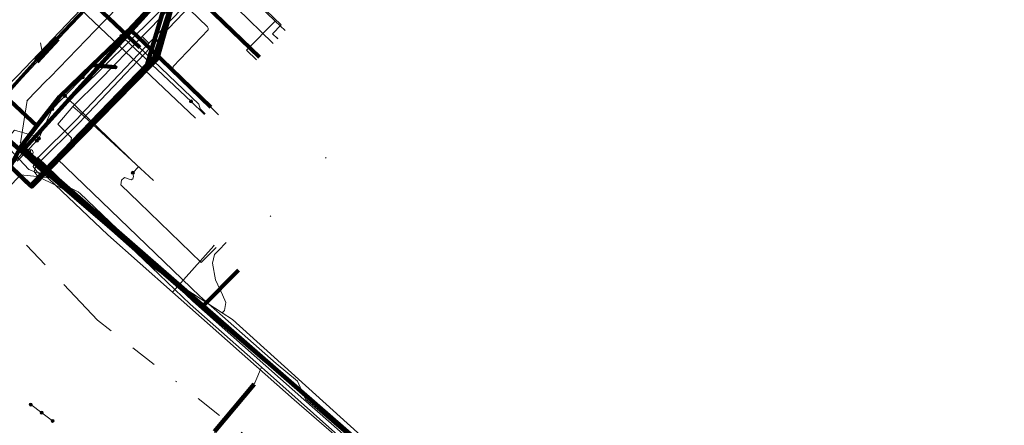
# Model space of a CAD drawing. Header units: metres. Extents: x 98902 to 136161, y 449037 to 499677.
# Tile 153 of 200: x 113689 to 113762, y 483321 to 483351. Entities that reach past the tile are written whole.
import ezdxf
from ezdxf.lldxf.tags import DXFTag

# ---------------------------------------------------------------- set-up
doc = ezdxf.new("R2010")
doc.units = ezdxf.units.M
doc.linetypes.add('RI-OVERIG', pattern=[17, 5, -2, 2, -2, 0, -2, 2, -2])
for name, color, linetype, lineweight in [('B-WE-KL-DATA-G', 90, 'KL-DATA-N', 18), ('B-WE-KL-DATA_DUCT-G', 90, 'Continuous', 100), ('B-WE-KL-DATA_HULPSTUK-S', 90, 'Continuous', 25), ('B-WE-KL-DATA_KABELBED-G', 90, 'Continuous', 100), ('B-WE-KL-ET_LS-G', 190, 'KL-LS-N', 18), ('B-WE-KL-ET_LS_HULPSTUK-S', 190, 'Continuous', 25), ('B-WE-KL-ET_LS_MANTELBUIS-G', 190, 'Continuous', 100), ('B-WE-KL-ET_MS-G', 130, 'KL-MS-N', 18), ('B-WE-KL-ET_MS_MANTELBUIS-G', 130, 'Continuous', 100), ('B-WE-KL-GAS_LD-G', 50, 'KL-GAS-LD-N', 18), ('B-WE-KL-GAS_LD_HULPSTUK-S', 50, 'Continuous', 25), ('B-WE-KL-GAS_LD_MANTELBUIS-G', 50, 'Continuous', 100), ('B-WE-KL-WATER-G', 170, 'KL-WATER-N', 18), ('B-WE-KL-WATER_HULPSTUK-S', 170, 'Continuous', 25), ('B-WE-KL-WATER_MANTELBUIS-G', 170, 'Continuous', 100), ('B-WE-RI-VRIJVERVAL-G', 210, 'RI-OVERIG', 18), ('B-WE-RI-VRIJVERVAL_HULPSTUK-S', 210, 'Continuous', 25)]:
    doc.layers.add(name, color=color, linetype=linetype, lineweight=lineweight)
doc.styles.add('NLCS-ISO', font='NLCS-ISO.ttf')
doc.styles.get("Standard").update_dxf_attribs({"font": 'arial.ttf'})
tags = doc.linetypes.add('KL-DATA-N', pattern='A,4,-1,[101,NLCS.SHX,S=0.5,R=0,X=0,Y=0],-1,4,-1,["D",Standard,S=1,R=0,X=-0.25,Y=-0.5],-1.5', length=12.5).pattern_tags.tags
tags[18] = DXFTag(74, 10)
tags = doc.linetypes.add('KL-GAS-LD-N', pattern='A,4,-1,[69,NLCS.SHX,S=0.5,R=0,X=0,Y=0],-1,4,-1,["L",Standard,S=1,R=0,X=0.25,Y=-0.5],-2', length=13).pattern_tags.tags
tags[18] = DXFTag(74, 10)
tags = doc.linetypes.add('KL-LS-N', pattern='A,4,-1,[103,NLCS.SHX,S=0.75,R=0,X=0,Y=0],-1,4,-1,["L",Standard,S=1,R=0,X=0,Y=-0.5],-2', length=13).pattern_tags.tags
tags[18] = DXFTag(74, 10)
tags = doc.linetypes.add('KL-MS-N', pattern='A,4,-1,[103,NLCS.SHX,S=0.75,R=0,X=0,Y=0],-1,4,-1,["M",Standard,S=1,R=0,X=0,Y=-0.5],-2', length=13).pattern_tags.tags
tags[18] = DXFTag(74, 10)
doc.linetypes.add('KL-WATER-N', pattern='A,7,-0.5,[168,NLCS.SHX,S=0.75,R=0,X=0.75,Y=0],-2', length=9.5)

# ---------------------------------------------------------------- blocks, each defined once
blk = doc.blocks.new('SKL-WTB_HULP_OVERIG-SO')
at = {"color": 0, "linetype": 'ByBlock', "lineweight": 18}
for points in [[(-0.14, 0.14), (0.14, -0.14)], [(0.14, 0.14), (-0.14, -0.14)]]:
    blk.add_lwpolyline(points, dxfattribs=at)
at = {"color": 0, "linetype": 'ByBlock', "lineweight": 18, "style": 'NLCS-ISO', "flags": 1}
for tag, p in [('TYPE', (1.5, 0)), ('OMSCHRIJVING', (1.5, -3)), ('LABEL', (1.5, -1.5))]:
    blk.add_attdef(tag, p, '', height=1, dxfattribs=at)
blk = doc.blocks.new('SKL-WTB_HULP_AFSLUITER-SO')
at = {"color": 0, "linetype": 'ByBlock', "lineweight": 18}
blk.add_lwpolyline([(0, 0.8), (0, -0.8)], dxfattribs=at)
blk.add_circle((0, 0), 1, dxfattribs=at)
at = {"color": 0, "linetype": 'ByBlock', "lineweight": 18, "style": 'NLCS-ISO', "flags": 1}
for tag, p in [('TYPE', (1.5, 0)), ('OMSCHRIJVING', (1.5, -3)), ('LABEL', (1.5, -1.5))]:
    blk.add_attdef(tag, p, '', height=1, dxfattribs=at)
blk = doc.blocks.new('SKL-WTB_HULP_MOF-SO')
at = {"linetype": 'ByBlock', "lineweight": 18}
h = blk.add_hatch(color=0, dxfattribs=at)
h.dxf.hatch_style = 1
h.paths.add_polyline_path([(-0.5625, 0, 1), (0.5625, 0, 1)])
at = {"color": 0, "linetype": 'ByBlock', "lineweight": 18}
blk.add_circle((0, 0), 0.5625, dxfattribs=at)
at = {"color": 0, "linetype": 'ByBlock', "lineweight": 18, "style": 'NLCS-ISO', "flags": 1}
for tag, p in [('TYPE', (1.5, 0)), ('OMSCHRIJVING', (1.5, -3)), ('LABEL', (1.5, -1.5))]:
    blk.add_attdef(tag, p, '', height=1, dxfattribs=at)
blk = doc.blocks.new('SRI-HULP_OVERIG-SO')
at = {"color": 0, "linetype": 'ByBlock', "lineweight": 18}
for points in [[(-0.14, 0.14), (0.14, -0.14)], [(0.14, 0.14), (-0.14, -0.14)]]:
    blk.add_lwpolyline(points, dxfattribs=at)
at = {"color": 0, "linetype": 'ByBlock', "lineweight": 18, "style": 'NLCS-ISO', "flags": 1}
for tag, p in [('TYPE', (1.5, 0)), ('OMSCHRIJVING', (1.5, -3)), ('LABEL', (1.5, -1.5))]:
    blk.add_attdef(tag, p, '', height=1, dxfattribs=at)

msp = doc.modelspace()

# ---------------------------------------------------------------- linework, layer by layer
at = {"layer": 'B-WE-KL-DATA-G', "flags": 128}
for points in [[(113507.331, 483172.914), (113528.673, 483166.452), (113565.119, 483155.838), (113563.937, 483148.945), (113594.009, 483142.822), (113594.294, 483144.268), (113594.996, 483145.515), (113596.035, 483146.503), (113597.075, 483147.127), (113597.229, 483147.546), (113598.769, 483153.034), (113598.841, 483153.333), (113597.698, 483154.139), (113597.022, 483155.309), (113596.58, 483156.661), (113596.427, 483158.216), (113598.218, 483166.781), (113600.505, 483176.868), (113602.972, 483185.946), (113608.992, 483204.592), (113628.016, 483249.972), (113631.164, 483260.76), (113633.013, 483265.623), (113634.927, 483273.082), (113638.976, 483277.953), (113656.468, 483297.308), (113658.184, 483298.512), (113661.793, 483302.376), (113658.395, 483308.847), (113664.488, 483315.796), (113674.26, 483326.94), (113683.204, 483335.996), (113688.99, 483342.874), (113690.436, 483342.456), (113692.091, 483344.122), (113736.579, 483388.052), (113744.512, 483399.419), (113761.002, 483417.189), (113787.611, 483443.35), (113794.377, 483450.284)], [(113705.252, 483358.027), (113705.035, 483358.234), (113704.692, 483357.869), (113701.068, 483354.006), (113700.427, 483353.324), (113699.075, 483348.783), (113698.755, 483347.708), (113691.212, 483339.904), (113702.816, 483329.921), (113705.461, 483332.589)], [(113705.252, 483358.027), (113705.035, 483358.234), (113704.692, 483357.869), (113701.068, 483354.006), (113700.427, 483353.324), (113699.075, 483348.783), (113703.434, 483344.57)], [(113705.252, 483358.027), (113705.035, 483358.234), (113704.692, 483357.869), (113701.068, 483354.006), (113707.01, 483348.263)], [(113703.66, 483355.273), (113708.173, 483350.911)], [(113700.427, 483353.324), (113697.587, 483350.221)], [(113698.381, 483349.78), (113701.988, 483353.46)], [(113708.173, 483350.911), (113706.064, 483348.777), (113706.806, 483348.059)], [(113708.173, 483350.911), (113708.891, 483350.216)], [(113697.587, 483350.221), (113689.546, 483341.314)], [(113695.271, 483346.586), (113698.381, 483349.78)], [(113698.381, 483349.78), (113698.849, 483349.297)], [(113693.298, 483344.616), (113695.271, 483346.586)], [(113693.298, 483344.616), (113692.173, 483343.325), (113693.18, 483342.323), (113693.07, 483341.708), (113692.145, 483340.771), (113702.616, 483330.682), (113708.235, 483325.725), (113709.803, 483324.421), (113710.395, 483323.086), (113719.951, 483314.89), (113735.023, 483301.075), (113741.072, 483295.976), (113742.925, 483294.558), (113744.084, 483294.251), (113745.73, 483294.822), (113747.17, 483296.071), (113752.072, 483301.279)], [(113693.298, 483344.616), (113693.789, 483344.187)], [(113693.789, 483344.187), (113699.22, 483339.18)], [(113693.789, 483344.187), (113693.805, 483344.174)], [(113689.546, 483341.314), (113688.573, 483342.138), (113687.67, 483341.203), (113683.182, 483335.819), (113679.936, 483333.86)]]:
    msp.add_lwpolyline(points, dxfattribs=at)
at = {"layer": 'B-WE-KL-DATA_DUCT-G', "flags": 128}
msp.add_lwpolyline([(113688.573, 483342.138), (113689.546, 483341.314), (113699.775, 483352.649), (113717.43, 483371.278), (113754.896, 483409.887), (113769.915, 483425.654), (113787.363, 483443.597), (113794.506, 483450.198)], dxfattribs=at)
at = {"layer": 'B-WE-KL-DATA_KABELBED-G', "flags": 128}
for points in [[(113688.698, 483340.232), (113690.174, 483338.809), (113690.268, 483338.718), (113691.455, 483339.927), (113699.025, 483347.635), (113699.479, 483348.097), (113701.077, 483353.787), (113701.299, 483354.024), (113705.138, 483358.131), (113712.202, 483365.562), (113713.366, 483366.786), (113713.411, 483366.834), (113713.411, 483366.834), (113725.539, 483379.356), (113730.012, 483383.974), (113730.107, 483384.072), (113735.682, 483389.87), (113748.064, 483402.746), (113748.934, 483403.651), (113749.978, 483404.723), (113750.347, 483405.101), (113761.493, 483416.546)], [(113701.058, 483353.767), (113699.286, 483348.258), (113691.346, 483340.023), (113691.345, 483340.022)], [(113697.06, 483349.921), (113701.058, 483353.767)], [(113707.01, 483348.263), (113701.068, 483354.006)], [(113700.427, 483353.324), (113697.587, 483350.221)], [(113699.075, 483348.783), (113700.427, 483353.324)], [(113697.587, 483350.221), (113689.546, 483341.314)], [(113699.075, 483348.783), (113697.587, 483350.221)], [(113694.709, 483347.659), (113694.71, 483347.66), (113697.06, 483349.921)], [(113691.212, 483339.904), (113698.755, 483347.708), (113699.075, 483348.783)], [(113703.434, 483344.57), (113699.075, 483348.783)], [(113690.648, 483343.192), (113692.301, 483345.344), (113694.709, 483347.659)], [(113694.709, 483347.66), (113694.71, 483347.66), (113696.427, 483347.508)], [(113690.648, 483343.192), (113688.686, 483345.033)], [(113689.471, 483341.66), (113690.648, 483343.192)], [(113689.546, 483341.314), (113688.573, 483342.138), (113687.67, 483341.203), (113683.182, 483335.819), (113679.936, 483333.86)], [(113688.685, 483340.209), (113688.685, 483340.21), (113688.698, 483340.232), (113689.471, 483341.66)], [(113689.471, 483341.66), (113691.345, 483340.023)], [(113689.546, 483341.314), (113691.212, 483339.904)], [(113691.345, 483340.022), (113690.174, 483338.809), (113690.162, 483338.796), (113688.685, 483340.21), (113688.685, 483340.21)], [(113691.212, 483339.904), (113702.816, 483329.921)], [(113691.345, 483340.023), (113691.346, 483340.023), (113691.455, 483339.927), (113743.363, 483294.626)], [(113705.461, 483332.589), (113702.816, 483329.921)], [(113702.816, 483329.921), (113707.475, 483325.912)]]:
    msp.add_lwpolyline(points, dxfattribs=at)
at = {"layer": 'B-WE-KL-ET_LS-G', "flags": 128}
for points in [[(113749.39, 483431.434), (113748.815, 483431.425), (113748.536, 483431.305), (113748.421, 483431.025), (113748.421, 483422.403), (113748.416, 483422.356), (113748.399, 483422.312), (113748.175, 483421.869), (113747.51, 483420.929), (113746.745, 483420.038), (113744.237, 483417.459), (113744.096, 483417.096), (113744.259, 483416.741), (113752.404, 483409.308), (113752.566, 483408.953), (113752.424, 483408.59), (113741.761, 483397.667), (113739.228, 483395.31), (113730.212, 483385.39), (113728.013, 483383.129), (113722.229, 483377.026), (113722.178, 483376.964), (113722.139, 483376.894), (113721.373, 483375.255), (113721.326, 483374.845), (113721.536, 483374.489), (113722.147, 483373.959), (113722.267, 483373.71), (113722.169, 483373.451), (113700.602, 483351.08), (113693.755, 483343.878), (113693.705, 483343.82), (113693.663, 483343.757), (113690.519, 483340.655), (113690.377, 483340.22), (113690.648, 483339.851), (113691.625, 483339.365), (113693.668, 483338.347), (113693.733, 483338.309), (113693.791, 483338.261), (113702.109, 483330.315), (113710.281, 483323.067), (113712.084, 483321.466), (113717.036, 483317.082), (113721.663, 483312.987), (113734.833, 483301.469), (113742.206, 483294.748), (113742.797, 483294.427), (113743.449, 483294.26), (113744.494, 483294.329), (113745.437, 483294.785), (113745.766, 483294.885), (113746.082, 483294.747), (113746.617, 483294.236), (113750.942, 483290.104), (113752.647, 483288.483), (113752.832, 483287.047), (113753.595, 483285.816), (113767.555, 483274.415), (113769.553, 483272.787), (113778.8, 483265.252)], [(113749.394, 483431.189), (113749.016, 483431.183), (113748.807, 483431.094), (113748.721, 483430.883), (113748.721, 483422.331), (113748.716, 483422.285), (113748.699, 483422.241), (113748.433, 483421.714), (113747.747, 483420.744), (113746.967, 483419.836), (113744.668, 483417.472), (113744.527, 483417.109), (113744.69, 483416.754), (113752.835, 483409.321), (113752.998, 483408.966), (113752.856, 483408.602), (113741.971, 483397.452), (113739.507, 483395.16), (113730.428, 483385.182), (113728.23, 483382.921), (113724.718, 483379.216), (113722.48, 483376.855), (113722.429, 483376.793), (113722.39, 483376.723), (113721.645, 483375.128), (113721.619, 483374.907), (113721.732, 483374.716), (113722.344, 483374.185), (113722.567, 483373.723), (113722.385, 483373.243), (113700.819, 483350.873), (113693.972, 483343.671), (113693.936, 483343.626), (113693.907, 483343.576), (113690.578, 483340.291), (113690.435, 483339.855), (113690.708, 483339.487), (113693.46, 483338.13), (113693.525, 483338.092), (113693.584, 483338.043), (113694.578, 483337.094), (113701.906, 483330.094), (113707.154, 483325.44), (113710.081, 483322.843), (113711.885, 483321.242), (113721.464, 483312.762), (113734.633, 483301.245), (113734.906, 483300.996), (113741.79, 483294.722), (113743.943, 483293.942), (113746.019, 483294.908), (113747.879, 483296.931), (113754.161, 483303.357), (113754.924, 483304.137), (113761.948, 483311.322), (113766.938, 483316.554), (113771.936, 483321.796), (113777.12, 483327.163), (113777.75, 483327.815), (113779.389, 483329.511), (113786.845, 483337.23), (113790.561, 483340.971), (113794.94, 483345.38), (113796.833, 483347.18), (113797.777, 483348.078), (113798.513, 483348.777), (113798.741, 483348.993), (113801.431, 483351.402), (113804.186, 483354.007), (113810.39, 483359.288), (113817.09, 483364.722), (113820.012, 483366.936), (113820.889, 483367.601), (113821.78, 483368.276), (113823.324, 483369.415), (113829.627, 483373.865), (113838.04, 483379.474), (113841.57, 483381.692), (113846.157, 483384.359), (113848.954, 483385.985), (113853.196, 483388.336), (113861.34, 483392.542), (113865.179, 483394.387), (113871.062, 483397.128), (113872.021, 483397.575), (113872.421, 483397.754), (113873.509, 483398.242)], [(113745.431, 483423.803), (113745.499, 483423.682), (113745.544, 483423.553), (113745.569, 483423.35), (113745.556, 483423.215), (113745.521, 483423.083), (113745.428, 483422.902), (113745.341, 483422.796), (113742.453, 483419.823), (113742.365, 483419.682), (113742.316, 483419.522), (113742.308, 483419.356), (113742.365, 483419.141), (113742.49, 483418.958), (113742.62, 483418.86), (113742.764, 483418.785), (113742.999, 483418.719), (113743.279, 483418.701), (113743.512, 483418.658), (113743.625, 483418.621), (113743.839, 483418.521), (113744.034, 483418.385), (113751.174, 483411.564), (113751.34, 483411.36), (113751.419, 483411.204), (113751.47, 483411.036), (113751.492, 483410.862), (113751.484, 483410.687), (113751.446, 483410.516), (113751.379, 483410.353), (113751.285, 483410.205), (113711.182, 483369.397), (113705.284, 483363.358), (113699.425, 483357.282), (113692.137, 483349.633), (113690.59, 483347.98), (113688.398, 483345.576), (113679.488, 483335.515), (113670.795, 483325.482), (113670.346, 483325.017), (113669.861, 483324.589), (113669.41, 483324.125), (113665.445, 483319.644), (113664.662, 483318.631), (113663.96, 483317.561), (113663.343, 483316.44), (113661.341, 483312.38), (113660.569, 483310.887), (113659.92, 483309.731), (113659.655, 483309.326), (113659.095, 483308.542), (113658.861, 483308.124), (113658.667, 483307.686), (113656.139, 483301.248), (113656.068, 483300.965), (113656.075, 483300.673), (113656.121, 483300.484), (113656.251, 483300.223), (113656.445, 483300.004), (113716.156, 483247.45), (113716.353, 483247.254), (113716.534, 483247.043), (113716.696, 483246.817), (113716.839, 483246.579), (113716.962, 483246.329), (113717.063, 483246.07), (113717.87, 483242.999), (113718.004, 483242.403), (113718.093, 483241.799), (113718.187, 483240.581), (113718.276, 483239.977), (113718.407, 483239.381), (113719.328, 483235.753), (113719.356, 483235.444), (113719.348, 483235.289), (113719.293, 483234.984), (113719.183, 483234.694), (113719.023, 483234.428), (113718.926, 483234.307)], [(113690.64, 483342.11), (113690.79, 483342.27), (113691.766, 483344.432), (113691.77, 483344.44), (113692.49, 483345.18), (113692.709, 483345.409), (113694.01, 483346.77), (113696.42, 483349.35), (113696.859, 483349.819), (113700.46, 483353.67), (113702.822, 483356.195), (113704.5, 483357.99), (113704.776, 483358.286), (113708.11, 483361.86), (113708.56, 483362.34)], [(113702.822, 483356.195), (113703.004, 483356.025), (113708.601, 483350.629), (113707.976, 483349.981), (113708.332, 483349.637)], [(113691.625, 483339.365), (113690.055, 483339.99), (113687.964, 483342.215), (113687.61, 483343.738), (113687.994, 483345.196), (113691.061, 483348.492), (113690.897, 483349.307)], [(113696.859, 483349.819), (113697.041, 483349.648), (113701.982, 483345.003)], [(113692.709, 483345.409), (113692.89, 483345.237), (113698.116, 483340.183), (113697.699, 483339.752)], [(113701.982, 483345.003), (113702.947, 483344.067)], [(113689.19, 483340.61), (113690.64, 483342.11)], [(113691.625, 483339.365), (113689.433, 483339.589), (113684.864, 483334.658), (113687.834, 483332.067), (113688.18, 483331.309)], [(113697.699, 483339.752), (113697.752, 483339.474), (113697.711, 483339.298), (113697.581, 483339.242), (113697.076, 483339.395), (113696.861, 483339.211), (113696.809, 483338.869), (113698.157, 483337.565), (113702.73, 483333.144), (113703.078, 483333.503), (113703.802, 483334.234)], [(113707.154, 483325.44), (113706.664, 483324.307), (113703.764, 483320.817), (113703.636, 483320.069)], [(113690.193, 483322.696), (113690.994, 483322.097)], [(113690.994, 483322.097), (113691.795, 483321.498)]]:
    msp.add_lwpolyline(points, dxfattribs=at)
at = {"layer": 'B-WE-KL-ET_LS_MANTELBUIS-G', "flags": 128}
for points in [[(113690.59, 483347.98), (113692.137, 483349.633)], [(113703.715, 483320.725), (113706.619, 483324.209)]]:
    msp.add_lwpolyline(points, dxfattribs=at)
at = {"layer": 'B-WE-KL-ET_MS-G', "flags": 128}
for points in [[(113745.02, 483421.194), (113743.805, 483419.975), (113743.641, 483419.751), (113743.539, 483419.493), (113743.507, 483419.217), (113743.547, 483418.943), (113743.656, 483418.688), (113743.827, 483418.469), (113751.172, 483411.445), (113751.268, 483411.315), (113751.34, 483411.172), (113751.387, 483411.018), (113751.407, 483410.858), (113751.4, 483410.697), (113751.364, 483410.54), (113751.303, 483410.391), (113751.216, 483410.255), (113711.121, 483369.457), (113705.223, 483363.418), (113699.363, 483357.341), (113692.563, 483350.205), (113691.042, 483348.591), (113689.427, 483346.84), (113687.252, 483344.418), (113679.424, 483335.571), (113670.731, 483325.538), (113670.516, 483325.302), (113670.288, 483325.079), (113669.803, 483324.651), (113669.346, 483324.182), (113665.38, 483319.699), (113664.593, 483318.681), (113663.887, 483317.605), (113663.267, 483316.478), (113661.265, 483312.418), (113660.493, 483310.927), (113659.848, 483309.776), (113659.586, 483309.374), (113659.023, 483308.588), (113658.785, 483308.162), (113658.588, 483307.717), (113656.026, 483301.18), (113655.977, 483300.87), (113655.99, 483300.66), (113656.041, 483300.457), (113656.18, 483300.175), (113656.389, 483299.94), (113671.017, 483287.065), (113675.474, 483283.016)], [(113745.107, 483420.995), (113744.031, 483419.889), (113743.874, 483419.677), (113743.778, 483419.432), (113743.751, 483419.169), (113743.794, 483418.909), (113743.904, 483418.67), (113744.074, 483418.468), (113751.299, 483411.557), (113751.412, 483411.405), (113751.498, 483411.236), (113751.553, 483411.054), (113751.577, 483410.866), (113751.568, 483410.676), (113751.527, 483410.491), (113751.455, 483410.316), (113751.354, 483410.155), (113711.243, 483369.337), (113705.345, 483363.299), (113699.486, 483357.223), (113692.686, 483350.088), (113691.166, 483348.475), (113689.552, 483346.725), (113687.38, 483344.306), (113679.552, 483335.459), (113670.859, 483325.426), (113670.404, 483324.955), (113669.919, 483324.526), (113669.474, 483324.069), (113665.509, 483319.588), (113664.731, 483318.581), (113664.033, 483317.517), (113663.419, 483316.402), (113661.417, 483312.342), (113660.644, 483310.847), (113659.993, 483309.686), (113659.725, 483309.277), (113659.167, 483308.497), (113658.937, 483308.086), (113658.746, 483307.655), (113656.189, 483301.132), (113656.153, 483300.955), (113656.159, 483300.686), (113656.202, 483300.511), (113656.322, 483300.27), (113656.501, 483300.068), (113671.146, 483287.179), (113671.578, 483286.814), (113672.041, 483286.49), (113672.531, 483286.209), (113673.045, 483285.974), (113673.578, 483285.785), (113674.214, 483285.586), (113674.831, 483285.335), (113675.426, 483285.034), (113675.994, 483284.685), (113676.531, 483284.29), (113676.65, 483284.187), (113676.759, 483284.075), (113676.946, 483283.824), (113677.087, 483283.544), (113677.16, 483283.292), (113677.146, 483283.082), (113677.089, 483282.935), (113677.03, 483282.847), (113676.956, 483282.771), (113676.824, 483282.684), (113676.725, 483282.647), (113676.568, 483282.625), (113676.463, 483282.633), (113676.311, 483282.68), (113676.178, 483282.765), (113672.583, 483285.959)]]:
    msp.add_lwpolyline(points, dxfattribs=at)
at = {"layer": 'B-WE-KL-ET_MS_MANTELBUIS-G', "flags": 128}
for points in [[(113690.528, 483348.038), (113692.075, 483349.691)], [(113690.653, 483347.922), (113692.199, 483349.575)]]:
    msp.add_lwpolyline(points, dxfattribs=at)
at = {"layer": 'B-WE-KL-GAS_LD-G', "flags": 128}
for points in [[(113723.852, 483383.357), (113719.385, 483378.652), (113718.348, 483377.56), (113712.056, 483370.933), (113711.357, 483370.196), (113710.016, 483368.784), (113703.412, 483361.828), (113700.268, 483358.516), (113699.177, 483357.367), (113694.284, 483352.213), (113693.863, 483351.77), (113689.227, 483346.887), (113688.657, 483346.325), (113688.603, 483342.067), (113695.864, 483335.193), (113700.623, 483330.971), (113709.556, 483323.046), (113739.649, 483297.015), (113741.192, 483295.68), (113741.464, 483295.445), (113743.801, 483293.464), (113744.286, 483293.336), (113744.795, 483293.846), (113748.028, 483297.089), (113751.925, 483300.998), (113752.884, 483301.959), (113757.117, 483306.205), (113761.244, 483310.569), (113770.723, 483320.591), (113771.789, 483321.718), (113772.847, 483322.802), (113776.551, 483326.598), (113786.684, 483336.982), (113788.526, 483338.763), (113792.353, 483342.464), (113796.664, 483346.775), (113803.936, 483353.132), (113810.225, 483358.63), (113813.313, 483360.989), (113815.058, 483362.322), (113816.852, 483363.693), (113825.406, 483370.227), (113828.331, 483372.461)], [(113700.268, 483358.516), (113704.564, 483354.936), (113705.361, 483351.825), (113707.99, 483349.284)], [(113694.284, 483352.213), (113694.791, 483352.224), (113702.548, 483344.784), (113702.649, 483344.446), (113702.992, 483344.114)], [(113702.305, 483343.755), (113693.863, 483351.77)], [(113703.65, 483334.384), (113700.623, 483330.971)]]:
    msp.add_lwpolyline(points, dxfattribs=at)
at = {"layer": 'B-WE-KL-GAS_LD_MANTELBUIS-G', "flags": 128}
msp.add_lwpolyline([(113695.038, 483351.987), (113698.222, 483348.953)], dxfattribs=at)
at = {"layer": 'B-WE-KL-WATER-G', "flags": 128}
for points in [[(113874.504, 483397.587), (113873.354, 483397.102), (113866.62, 483394.04), (113866.601, 483394.031), (113865.872, 483393.7), (113857.332, 483389.479), (113856.783, 483389.178), (113855.995, 483388.745), (113855.143, 483388.277), (113849.436, 483385.143), (113849.279, 483385.049), (113842.152, 483380.792), (113841.294, 483380.28), (113833.295, 483374.963), (113832.961, 483374.741), (113827.297, 483370.993), (113825.664, 483369.819), (113819.994, 483365.743), (113818.629, 483364.644), (113812.28, 483359.535), (113811.18, 483358.607), (113805.981, 483354.221), (113804.976, 483353.373), (113803.729, 483352.22), (113797.781, 483346.719), (113797.194, 483346.176), (113787.935, 483336.882), (113787.402, 483336.347), (113778.558, 483326.756), (113778.346, 483326.544), (113773.518, 483321.714), (113772.104, 483320.299), (113763.781, 483311.973), (113763.57, 483311.762), (113755.063, 483302.901), (113752.381, 483300.108), (113748.78, 483296.357), (113747.029, 483294.433), (113742.998, 483294.72), (113742.485, 483295.197), (113740.068, 483297.445), (113732.613, 483304.008), (113705.019, 483328.954), (113704.279, 483329.437), (113699.344, 483332.662), (113696.143, 483335.478), (113694.343, 483337.216)], [(113690.501, 483340.926), (113690.171, 483341.245), (113689.883, 483341.523), (113689.437, 483341.954), (113689.939, 483345.062), (113691.312, 483346.478), (113691.613, 483346.79), (113695.586, 483350.904), (113699.066, 483354.482), (113699.906, 483355.346), (113702.122, 483357.625), (113702.512, 483358.026), (113702.652, 483358.17), (113705.47, 483361.066), (113710.294, 483366.026), (113710.539, 483366.278), (113711.557, 483367.325), (113713.056, 483368.866), (113713.256, 483369.072), (113715.024, 483370.889), (113716.703, 483372.615), (113718.541, 483374.505), (113721.953, 483378.012), (113727.132, 483383.338), (113731.49, 483387.819), (113731.827, 483388.165), (113733.81, 483390.204), (113736.701, 483392.95), (113736.839, 483393.081), (113737.205, 483393.429), (113737.696, 483393.547)], [(113704.004, 483344.01), (113703.434, 483344.57), (113700.716, 483347.237), (113700.638, 483347.404), (113700.674, 483347.566), (113703.242, 483350.269), (113703.248, 483350.38), (113703.201, 483350.484), (113699.245, 483354.308), (113699.066, 483354.482)], [(113685.044, 483336.127), (113689.556, 483341.159), (113689.687, 483341.305), (113689.883, 483341.523)], [(113694.343, 483337.216), (113690.501, 483340.926)], [(113704.279, 483329.437), (113704.453, 483329.617), (113704.535, 483330.207), (113704.298, 483330.76), (113703.774, 483331.877), (113703.556, 483333.102), (113703.699, 483333.729), (113703.999, 483334.039), (113704.555, 483334.614)]]:
    msp.add_lwpolyline(points, dxfattribs=at)
at = {"layer": 'B-WE-KL-WATER_MANTELBUIS-G', "flags": 128}
msp.add_lwpolyline([(113694.199, 483337.355), (113690.602, 483340.828)], dxfattribs=at)
at = {"layer": 'B-WE-RI-VRIJVERVAL-G', "flags": 128}
for points in [[(113680.88, 483343.95), (113695.1, 483328.9)], [(113709.6, 483317.6), (113695.1, 483328.9)]]:
    msp.add_lwpolyline(points, dxfattribs=at)

# ---------------------------------------------------------------- block references
at = {"layer": 'B-WE-KL-DATA_HULPSTUK-S', "xscale": 0.2, "yscale": 0.2, "zscale": 0.2}
for name, p in [('SKL-WTB_HULP_OVERIG-SO', (113697.06, 483349.921)), ('SKL-WTB_HULP_OVERIG-SO', (113697.06, 483349.921)), ('SKL-WTB_HULP_OVERIG-SO', (113694.709, 483347.66)), ('SKL-WTB_HULP_OVERIG-SO', (113694.709, 483347.659)), ('SKL-WTB_HULP_OVERIG-SO', (113694.709, 483347.659)), ('SKL-WTB_HULP_MOF-SO', (113696.427, 483347.508)), ('SKL-WTB_HULP_OVERIG-SO', (113696.427, 483347.508)), ('SKL-WTB_HULP_OVERIG-SO', (113695.271, 483346.586)), ('SKL-WTB_HULP_OVERIG-SO', (113690.648, 483343.192)), ('SKL-WTB_HULP_OVERIG-SO', (113690.648, 483343.192)), ('SKL-WTB_HULP_OVERIG-SO', (113690.648, 483343.192)), ('SKL-WTB_HULP_OVERIG-SO', (113689.471, 483341.66)), ('SKL-WTB_HULP_OVERIG-SO', (113689.471, 483341.66)), ('SKL-WTB_HULP_OVERIG-SO', (113689.471, 483341.66)), ('SKL-WTB_HULP_OVERIG-SO', (113691.345, 483340.023)), ('SKL-WTB_HULP_OVERIG-SO', (113691.345, 483340.023)), ('SKL-WTB_HULP_OVERIG-SO', (113691.345, 483340.022)), ('SKL-WTB_HULP_OVERIG-SO', (113691.345, 483340.022))]:
    msp.add_blockref(name, p, dxfattribs=at)
at = {"layer": 'B-WE-KL-ET_LS_HULPSTUK-S', "xscale": 0.2, "yscale": 0.2, "zscale": 0.2}
for name, p in [('SKL-WTB_HULP_MOF-SO', (113696.859, 483349.819)), ('SKL-WTB_HULP_OVERIG-SO', (113708.332, 483349.637)), ('SKL-WTB_HULP_MOF-SO', (113694.01, 483346.77)), ('SKL-WTB_HULP_MOF-SO', (113692.709, 483345.409)), ('SKL-WTB_HULP_MOF-SO', (113701.982, 483345.003)), ('SKL-WTB_HULP_MOF-SO', (113691.766, 483344.432)), ('SKL-WTB_HULP_OVERIG-SO', (113702.947, 483344.067)), ('SKL-WTB_HULP_MOF-SO', (113690.64, 483342.11)), ('SKL-WTB_HULP_MOF-SO', (113690.79, 483342.27)), ('SKL-WTB_HULP_OVERIG-SO', (113711.901, 483340.844)), ('SKL-WTB_HULP_OVERIG-SO', (113711.901, 483340.844)), ('SKL-WTB_HULP_MOF-SO', (113697.699, 483339.752)), ('SKL-WTB_HULP_OVERIG-SO', (113707.831, 483336.554)), ('SKL-WTB_HULP_OVERIG-SO', (113703.802, 483334.234)), ('SKL-WTB_HULP_MOF-SO', (113690.193, 483322.696)), ('SKL-WTB_HULP_MOF-SO', (113690.994, 483322.097)), ('SKL-WTB_HULP_MOF-SO', (113691.795, 483321.498))]:
    msp.add_blockref(name, p, dxfattribs=at)
at = {"layer": 'B-WE-KL-GAS_LD_HULPSTUK-S', "xscale": 0.2, "yscale": 0.2, "zscale": 0.2}
for p in [(113707.99, 483349.284), (113702.992, 483344.114), (113703.65, 483334.384), (113700.623, 483330.971)]:
    msp.add_blockref('SKL-WTB_HULP_OVERIG-SO', p, dxfattribs=at)
at = {"layer": 'B-WE-KL-WATER_HULPSTUK-S', "xscale": 0.2, "yscale": 0.2, "zscale": 0.2}
for name, p in [('SKL-WTB_HULP_OVERIG-SO', (113689.939, 483345.062)), ('SKL-WTB_HULP_OVERIG-SO', (113689.437, 483341.954)), ('SKL-WTB_HULP_AFSLUITER-SO', (113689.687, 483341.305)), ('SKL-WTB_HULP_OVERIG-SO', (113689.883, 483341.523)), ('SKL-WTB_HULP_AFSLUITER-SO', (113690.171, 483341.245)), ('SKL-WTB_HULP_OVERIG-SO', (113690.501, 483340.926)), ('SKL-WTB_HULP_OVERIG-SO', (113694.343, 483337.216)), ('SKL-WTB_HULP_OVERIG-SO', (113704.279, 483329.437))]:
    msp.add_blockref(name, p, dxfattribs=at)
at = {"layer": 'B-WE-RI-VRIJVERVAL_HULPSTUK-S', "xscale": 0.2, "yscale": 0.2, "zscale": 0.2}
msp.add_blockref('SRI-HULP_OVERIG-SO', (113695.1, 483328.9), dxfattribs=at)

doc.saveas('drawing.dxf')
